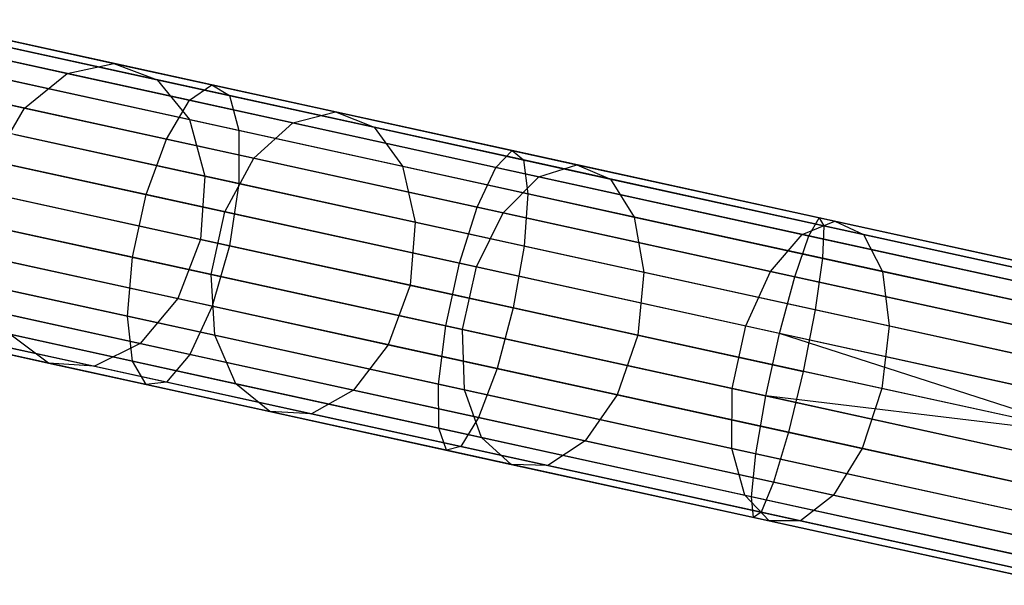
# Model space of a CAD drawing. Extents: x -189 to 189, y -189 to 189.
# Tile 157 of 256: x -171.55 to -165.17, y 35.05 to 38.72. Entities that reach past the tile are written whole.
import ezdxf

# ---------------------------------------------------------------- set-up
doc = ezdxf.new("R2010")
doc.units = 0
doc.header["$LTSCALE"] = 25.4
doc.layers.get('0').update_dxf_attribs({"linetype": 'CONTINUOUS'})

# ---------------------------------------------------------------- blocks, each defined once
blk = doc.blocks.new('CAMELEON-KENAI-C-12244_STL')
at = {"color": 0}
for p, q in [((-172.234, 38.7194, -151.9879), (-170.9384, 38.4356, -153.4994)), ((-172.234, 38.7194, -151.9879), (-170.9384, 38.4356, -153.4994)), ((-170.3033, 38.2966, -10.3392), (-172.188, 38.7093, -11.0629)), ((-170.3033, 38.2966, -10.3392), (-172.188, 38.7093, -11.0629)), ((-172.5643, 38.6602, -152.2335), (-171.2431, 38.3708, -153.7748)), ((-172.5643, 38.6602, -152.2335), (-171.2431, 38.3708, -153.7748)), ((-170.1903, 38.2273, -10.7333), (-172.0362, 38.6316, -11.4422)), ((-170.1903, 38.2273, -10.7333), (-172.0362, 38.6316, -11.4422)), ((-170.4478, 38.1967, -9.9623), (-172.3695, 38.6175, -10.7003)), ((-170.4478, 38.1967, -9.9623), (-172.3695, 38.6175, -10.7003)), ((-171.9267, 38.6076, -151.731), (-170.6578, 38.3297, -153.2114)), ((-171.9267, 38.6076, -151.731), (-170.6578, 38.3297, -153.2114)), ((-172.8604, 38.4402, -152.4255), (-171.5193, 38.1465, -153.99)), ((-172.8604, 38.4402, -152.4255), (-171.5193, 38.1465, -153.99)), ((-171.2431, 38.3708, -153.7748), (-170.9384, 38.4356, -153.4994)), ((-171.2431, 38.3708, -153.7748), (-170.9384, 38.4356, -153.4994)), ((-170.9384, 38.4356, -153.4994), (-169.5018, 38.121, -154.8708)), ((-170.9384, 38.4356, -153.4994), (-169.5018, 38.121, -154.8708)), ((-170.9384, 38.4356, -153.4994), (-170.6578, 38.3297, -153.2114)), ((-170.9384, 38.4356, -153.4994), (-170.6578, 38.3297, -153.2114)), ((-170.5987, 37.9449, -9.6678), (-172.5494, 38.3721, -10.4169)), ((-170.5987, 37.9449, -9.6678), (-172.5494, 38.3721, -10.4169)), ((-170.1283, 38.0009, -11.0766), (-171.9404, 38.3977, -11.7724)), ((-170.1283, 38.0009, -11.0766), (-171.9404, 38.3977, -11.7724)), ((-171.5193, 38.1465, -153.99), (-171.2431, 38.3708, -153.7748)), ((-171.5193, 38.1465, -153.99), (-171.2431, 38.3708, -153.7748)), ((-171.2431, 38.3708, -153.7748), (-169.7782, 38.05, -155.1732)), ((-171.2431, 38.3708, -153.7748), (-169.7782, 38.05, -155.1732)), ((-171.6955, 38.3441, -151.5073), (-170.4498, 38.0713, -152.9607)), ((-171.6955, 38.3441, -151.5073), (-170.4498, 38.0713, -152.9607)), ((-170.6578, 38.3297, -153.2114), (-169.2507, 38.0215, -154.5547)), ((-170.6578, 38.3297, -153.2114), (-169.2507, 38.0215, -154.5547)), ((-170.6578, 38.3297, -153.2114), (-170.4498, 38.0713, -152.9607)), ((-170.6578, 38.3297, -153.2114), (-170.4498, 38.0713, -152.9607)), ((-170.4478, 38.1967, -9.9623), (-170.3033, 38.2966, -10.3392)), ((-170.4478, 38.1967, -9.9623), (-170.3033, 38.2966, -10.3392)), ((-170.3033, 38.2966, -10.3392), (-170.1903, 38.2273, -10.7333)), ((-168.3562, 37.8701, -9.8167), (-170.3033, 38.2966, -10.3392)), ((-168.3562, 37.8701, -9.8167), (-170.3033, 38.2966, -10.3392)), ((-170.3033, 38.2966, -10.3392), (-170.1903, 38.2273, -10.7333)), ((-170.5987, 37.9449, -9.6678), (-170.4478, 38.1967, -9.9623)), ((-170.5987, 37.9449, -9.6678), (-170.4478, 38.1967, -9.9623)), ((-168.4624, 37.7618, -9.4296), (-170.4478, 38.1967, -9.9623)), ((-168.4624, 37.7618, -9.4296), (-170.4478, 38.1967, -9.9623)), ((-170.1903, 38.2273, -10.7333), (-170.1283, 38.0009, -11.0766)), ((-168.2832, 37.8097, -10.2216), (-170.1903, 38.2273, -10.7333)), ((-168.2832, 37.8097, -10.2216), (-170.1903, 38.2273, -10.7333)), ((-170.1903, 38.2273, -10.7333), (-170.1283, 38.0009, -11.0766)), ((-171.7192, 37.8014, -154.1077), (-171.5193, 38.1465, -153.99)), ((-171.7192, 37.8014, -154.1077), (-171.5193, 38.1465, -153.99)), ((-171.5193, 38.1465, -153.99), (-170.0323, 37.8208, -155.4095)), ((-171.5193, 38.1465, -153.99), (-170.0323, 37.8208, -155.4095)), ((-169.7782, 38.05, -155.1732), (-169.5018, 38.121, -154.8708)), ((-169.7782, 38.05, -155.1732), (-169.5018, 38.121, -154.8708)), ((-169.5018, 38.121, -154.8708), (-167.9384, 37.7786, -156.0885)), ((-169.5018, 38.121, -154.8708), (-167.9384, 37.7786, -156.0885)), ((-169.5018, 38.121, -154.8708), (-169.2507, 38.0215, -154.5547)), ((-169.5018, 38.121, -154.8708), (-169.2507, 38.0215, -154.5547)), ((-170.4498, 38.0713, -152.9607), (-169.0684, 37.7688, -154.2793)), ((-170.4498, 38.0713, -152.9607), (-169.0684, 37.7688, -154.2793)), ((-170.4498, 38.0713, -152.9607), (-170.3504, 37.7051, -152.7905)), ((-170.4498, 38.0713, -152.9607), (-170.3504, 37.7051, -152.7905)), ((-170.0323, 37.8208, -155.4095), (-169.7782, 38.05, -155.1732)), ((-170.0323, 37.8208, -155.4095), (-169.7782, 38.05, -155.1732)), ((-169.7782, 38.05, -155.1732), (-168.1842, 37.7009, -156.4148)), ((-169.7782, 38.05, -155.1732), (-168.1842, 37.7009, -156.4148)), ((-170.73, 37.5847, -9.5066), (-172.6965, 38.0154, -10.2618)), ((-170.73, 37.5847, -9.5066), (-172.6965, 38.0154, -10.2618)), ((-170.1279, 37.6564, -11.3095), (-171.9171, 38.0483, -11.9966)), ((-170.1279, 37.6564, -11.3095), (-171.9171, 38.0483, -11.9966)), ((-170.1283, 38.0009, -11.0766), (-170.1279, 37.6564, -11.3095)), ((-168.2561, 37.5909, -10.5742), (-170.1283, 38.0009, -11.0766)), ((-168.2561, 37.5909, -10.5742), (-170.1283, 38.0009, -11.0766)), ((-170.1283, 38.0009, -11.0766), (-170.1279, 37.6564, -11.3095)), ((-169.2507, 38.0215, -154.5547), (-167.7195, 37.6862, -155.7473)), ((-169.2507, 38.0215, -154.5547), (-167.7195, 37.6862, -155.7473)), ((-169.2507, 38.0215, -154.5547), (-169.0684, 37.7688, -154.2793)), ((-169.2507, 38.0215, -154.5547), (-169.0684, 37.7688, -154.2793)), ((-171.5804, 37.9745, -151.3555), (-170.3504, 37.7051, -152.7905)), ((-171.5804, 37.9745, -151.3555), (-170.3504, 37.7051, -152.7905)), ((-170.73, 37.5847, -9.5066), (-170.5987, 37.9449, -9.6678)), ((-170.73, 37.5847, -9.5066), (-170.5987, 37.9449, -9.6678)), ((-168.5834, 37.5035, -9.127), (-170.5987, 37.9449, -9.6678)), ((-168.5834, 37.5035, -9.127), (-170.5987, 37.9449, -9.6678)), ((-168.4624, 37.7618, -9.4296), (-168.3562, 37.8701, -9.8167)), ((-168.4624, 37.7618, -9.4296), (-168.3562, 37.8701, -9.8167)), ((-168.3562, 37.8701, -9.8167), (-168.2832, 37.8097, -10.2216)), ((-166.3671, 37.4345, -9.5011), (-168.3562, 37.8701, -9.8167)), ((-166.3671, 37.4345, -9.5011), (-168.3562, 37.8701, -9.8167)), ((-168.3562, 37.8701, -9.8167), (-168.2832, 37.8097, -10.2216)), ((-171.7192, 37.8014, -154.1077), (-170.2201, 37.4731, -155.5388)), ((-171.7192, 37.8014, -154.1077), (-170.2201, 37.4731, -155.5388)), ((-170.2201, 37.4731, -155.5388), (-170.0323, 37.8208, -155.4095)), ((-170.2201, 37.4731, -155.5388), (-170.0323, 37.8208, -155.4095)), ((-170.0323, 37.8208, -155.4095), (-168.4143, 37.4665, -156.6698)), ((-170.0323, 37.8208, -155.4095), (-168.4143, 37.4665, -156.6698)), ((-168.2832, 37.8097, -10.2216), (-168.2561, 37.5909, -10.5742)), ((-166.3351, 37.383, -9.9124), (-168.2832, 37.8097, -10.2216)), ((-166.3351, 37.383, -9.9124), (-168.2832, 37.8097, -10.2216)), ((-168.2832, 37.8097, -10.2216), (-168.2561, 37.5909, -10.5742)), ((-169.0684, 37.7688, -154.2793), (-167.5652, 37.4396, -155.4502)), ((-169.0684, 37.7688, -154.2793), (-167.5652, 37.4396, -155.4502)), ((-169.0684, 37.7688, -154.2793), (-168.9865, 37.4064, -154.0925)), ((-169.0684, 37.7688, -154.2793), (-168.9865, 37.4064, -154.0925)), ((-168.5834, 37.5035, -9.127), (-168.4624, 37.7618, -9.4296)), ((-168.5834, 37.5035, -9.127), (-168.4624, 37.7618, -9.4296)), ((-166.4341, 37.3176, -9.1077), (-168.4624, 37.7618, -9.4296)), ((-166.4341, 37.3176, -9.1077), (-168.4624, 37.7618, -9.4296)), ((-168.1842, 37.7009, -156.4148), (-167.9384, 37.7786, -156.0885)), ((-168.1842, 37.7009, -156.4148), (-167.9384, 37.7786, -156.0885)), ((-167.9384, 37.7786, -156.0885), (-166.2641, 37.412, -157.1402)), ((-167.9384, 37.7786, -156.0885), (-166.2641, 37.412, -157.1402)), ((-167.9384, 37.7786, -156.0885), (-167.7195, 37.6862, -155.7473)), ((-167.9384, 37.7786, -156.0885), (-167.7195, 37.6862, -155.7473)), ((-170.3504, 37.7051, -152.7905), (-170.3768, 37.2945, -152.7303)), ((-170.3504, 37.7051, -152.7905), (-170.3768, 37.2945, -152.7303)), ((-170.3504, 37.7051, -152.7905), (-168.9865, 37.4064, -154.0925)), ((-170.3504, 37.7051, -152.7905), (-168.9865, 37.4064, -154.0925)), ((-168.4143, 37.4665, -156.6698), (-168.1842, 37.7009, -156.4148)), ((-168.4143, 37.4665, -156.6698), (-168.1842, 37.7009, -156.4148)), ((-168.1842, 37.7009, -156.4148), (-166.477, 37.327, -157.4872)), ((-168.1842, 37.7009, -156.4148), (-166.477, 37.327, -157.4872)), ((-167.7195, 37.6862, -155.7473), (-166.0797, 37.3271, -156.7774)), ((-167.7195, 37.6862, -155.7473), (-166.0797, 37.3271, -156.7774)), ((-167.7195, 37.6862, -155.7473), (-167.5652, 37.4396, -155.4502)), ((-167.7195, 37.6862, -155.7473), (-167.5652, 37.4396, -155.4502)), ((-170.819, 37.1786, -9.5066), (-172.7855, 37.6092, -10.2618)), ((-170.819, 37.1786, -9.5066), (-172.7855, 37.6092, -10.2618)), ((-171.9705, 37.6436, -12.0759), (-170.1894, 37.2535, -11.3919)), ((-171.9705, 37.6436, -12.0759), (-170.1894, 37.2535, -11.3919)), ((-170.1279, 37.6564, -11.3095), (-170.1894, 37.2535, -11.3919)), ((-170.1279, 37.6564, -11.3095), (-170.1894, 37.2535, -11.3919)), ((-168.2794, 37.2516, -10.8135), (-170.1279, 37.6564, -11.3095)), ((-168.2794, 37.2516, -10.8135), (-170.1279, 37.6564, -11.3095)), ((-170.3768, 37.2945, -152.7303), (-171.6012, 37.5627, -151.3018)), ((-170.3768, 37.2945, -152.7303), (-171.6012, 37.5627, -151.3018)), ((-170.819, 37.1786, -9.5066), (-170.73, 37.5847, -9.5066)), ((-170.819, 37.1786, -9.5066), (-170.73, 37.5847, -9.5066)), ((-168.6983, 37.1398, -8.9614), (-170.73, 37.5847, -9.5066)), ((-168.6983, 37.1398, -8.9614), (-170.73, 37.5847, -9.5066)), ((-168.2561, 37.5909, -10.5742), (-168.2794, 37.2516, -10.8135)), ((-168.2561, 37.5909, -10.5742), (-168.2794, 37.2516, -10.8135)), ((-166.3435, 37.172, -10.2707), (-168.2561, 37.5909, -10.5742)), ((-166.3435, 37.172, -10.2707), (-168.2561, 37.5909, -10.5742)), ((-168.6983, 37.1398, -8.9614), (-168.5834, 37.5035, -9.127)), ((-168.6983, 37.1398, -8.9614), (-168.5834, 37.5035, -9.127)), ((-166.5246, 37.0526, -8.8003), (-168.5834, 37.5035, -9.127)), ((-166.5246, 37.0526, -8.8003), (-168.5834, 37.5035, -9.127)), ((-170.3091, 37.0669, -155.5388), (-170.2201, 37.4731, -155.5388)), ((-170.3091, 37.0669, -155.5388), (-170.2201, 37.4731, -155.5388)), ((-170.2201, 37.4731, -155.5388), (-168.5889, 37.1158, -156.8094)), ((-170.2201, 37.4731, -155.5388), (-168.5889, 37.1158, -156.8094)), ((-168.5889, 37.1158, -156.8094), (-168.4143, 37.4665, -156.6698)), ((-168.5889, 37.1158, -156.8094), (-168.4143, 37.4665, -156.6698)), ((-168.4143, 37.4665, -156.6698), (-166.6813, 37.0869, -157.7584)), ((-168.4143, 37.4665, -156.6698), (-166.6813, 37.0869, -157.7584)), ((-167.5652, 37.4396, -155.4502), (-165.9554, 37.087, -156.4614)), ((-167.5652, 37.4396, -155.4502), (-165.9554, 37.087, -156.4614)), ((-167.5652, 37.4396, -155.4502), (-167.5023, 37.0814, -155.2485)), ((-167.5652, 37.4396, -155.4502), (-167.5023, 37.0814, -155.2485)), ((-166.477, 37.327, -157.4872), (-166.2641, 37.412, -157.1402)), ((-166.477, 37.327, -157.4872), (-166.2641, 37.412, -157.1402)), ((-166.4341, 37.3176, -9.1077), (-166.3671, 37.4345, -9.5011)), ((-166.4341, 37.3176, -9.1077), (-166.3671, 37.4345, -9.5011)), ((-166.3671, 37.4345, -9.5011), (-166.3351, 37.383, -9.9124)), ((-164.3569, 36.9943, -9.3955), (-166.3671, 37.4345, -9.5011)), ((-164.3569, 36.9943, -9.3955), (-166.3671, 37.4345, -9.5011)), ((-166.3671, 37.4345, -9.5011), (-166.3351, 37.383, -9.9124)), ((-166.2641, 37.412, -157.1402), (-164.4956, 37.0246, -158.0154)), ((-166.2641, 37.412, -157.1402), (-164.4956, 37.0246, -158.0154)), ((-166.2641, 37.412, -157.1402), (-166.0797, 37.3271, -156.7774)), ((-166.2641, 37.412, -157.1402), (-166.0797, 37.3271, -156.7774)), ((-171.8081, 37.3952, -154.1077), (-170.3091, 37.0669, -155.5388)), ((-171.8081, 37.3952, -154.1077), (-170.3091, 37.0669, -155.5388)), ((-168.9865, 37.4064, -154.0925), (-169.019, 36.9972, -154.0264)), ((-168.9865, 37.4064, -154.0925), (-169.019, 36.9972, -154.0264)), ((-168.9865, 37.4064, -154.0925), (-167.5023, 37.0814, -155.2485)), ((-168.9865, 37.4064, -154.0925), (-167.5023, 37.0814, -155.2485)), ((-166.3351, 37.383, -9.9124), (-166.3435, 37.172, -10.2707)), ((-166.3351, 37.383, -9.9124), (-166.3435, 37.172, -10.2707)), ((-164.3662, 36.9518, -9.809), (-166.3351, 37.383, -9.9124)), ((-164.3662, 36.9518, -9.809), (-166.3351, 37.383, -9.9124)), ((-170.3768, 37.2945, -152.7303), (-170.5244, 36.9105, -152.7905)), ((-170.3768, 37.2945, -152.7303), (-170.5244, 36.9105, -152.7905)), ((-169.019, 36.9972, -154.0264), (-170.3768, 37.2945, -152.7303)), ((-169.019, 36.9972, -154.0264), (-170.3768, 37.2945, -152.7303)), ((-166.6813, 37.0869, -157.7584), (-166.477, 37.327, -157.4872)), ((-166.6813, 37.0869, -157.7584), (-166.477, 37.327, -157.4872)), ((-166.5246, 37.0526, -8.8003), (-166.4341, 37.3176, -9.1077)), ((-166.5246, 37.0526, -8.8003), (-166.4341, 37.3176, -9.1077)), ((-166.477, 37.327, -157.4872), (-164.6736, 36.9321, -158.3797)), ((-166.477, 37.327, -157.4872), (-164.6736, 36.9321, -158.3797)), ((-164.3844, 36.8687, -9), (-166.4341, 37.3176, -9.1077)), ((-164.3844, 36.8687, -9), (-166.4341, 37.3176, -9.1077)), ((-166.0797, 37.3271, -156.7774), (-164.3475, 36.9477, -157.6346)), ((-166.0797, 37.3271, -156.7774), (-164.3475, 36.9477, -157.6346)), ((-166.0797, 37.3271, -156.7774), (-165.9554, 37.087, -156.4614)), ((-166.0797, 37.3271, -156.7774), (-165.9554, 37.087, -156.4614)), ((-170.8502, 36.7965, -9.6678), (-172.8009, 37.2237, -10.4169)), ((-170.8502, 36.7965, -9.6678), (-172.8009, 37.2237, -10.4169)), ((-170.302, 36.8618, -11.3095), (-172.0912, 37.2536, -11.9966)), ((-170.302, 36.8618, -11.3095), (-172.0912, 37.2536, -11.9966)), ((-170.1894, 37.2535, -11.3919), (-170.302, 36.8618, -11.3095)), ((-170.1894, 37.2535, -11.3919), (-170.302, 36.8618, -11.3095)), ((-170.1894, 37.2535, -11.3919), (-168.3493, 36.8505, -10.8981)), ((-170.1894, 37.2535, -11.3919), (-168.3493, 36.8505, -10.8981)), ((-168.2794, 37.2516, -10.8135), (-168.3493, 36.8505, -10.8981)), ((-168.2794, 37.2516, -10.8135), (-168.3493, 36.8505, -10.8981)), ((-166.3911, 36.838, -10.5138), (-168.2794, 37.2516, -10.8135)), ((-166.3911, 36.838, -10.5138), (-168.2794, 37.2516, -10.8135)), ((-171.7544, 37.1799, -151.3555), (-170.5244, 36.9105, -152.7905)), ((-171.7544, 37.1799, -151.3555), (-170.5244, 36.9105, -152.7905)), ((-170.8502, 36.7965, -9.6678), (-170.819, 37.1786, -9.5066)), ((-170.8502, 36.7965, -9.6678), (-170.819, 37.1786, -9.5066)), ((-168.7872, 36.7336, -8.9614), (-170.819, 37.1786, -9.5066)), ((-168.7872, 36.7336, -8.9614), (-170.819, 37.1786, -9.5066)), ((-166.3435, 37.172, -10.2707), (-166.3911, 36.838, -10.5138)), ((-166.3435, 37.172, -10.2707), (-166.3911, 36.838, -10.5138)), ((-164.4107, 36.7487, -10.1691), (-166.3435, 37.172, -10.2707)), ((-164.4107, 36.7487, -10.1691), (-166.3435, 37.172, -10.2707)), ((-168.7872, 36.7336, -8.9614), (-168.6983, 37.1398, -8.9614)), ((-168.7872, 36.7336, -8.9614), (-168.6983, 37.1398, -8.9614)), ((-166.6227, 36.6852, -8.632), (-168.6983, 37.1398, -8.9614)), ((-166.6227, 36.6852, -8.632), (-168.6983, 37.1398, -8.9614)), ((-168.6778, 36.7096, -156.8094), (-168.5889, 37.1158, -156.8094)), ((-168.6778, 36.7096, -156.8094), (-168.5889, 37.1158, -156.8094)), ((-168.5889, 37.1158, -156.8094), (-166.8418, 36.7332, -157.9068)), ((-168.5889, 37.1158, -156.8094), (-166.8418, 36.7332, -157.9068)), ((-170.2838, 36.6725, -155.4095), (-170.3091, 37.0669, -155.5388)), ((-170.3091, 37.0669, -155.5388), (-168.6778, 36.7096, -156.8094)), ((-170.3091, 37.0669, -155.5388), (-168.6778, 36.7096, -156.8094)), ((-170.2838, 36.6725, -155.4095), (-170.3091, 37.0669, -155.5388)), ((-167.5023, 37.0814, -155.2485), (-167.5416, 36.6736, -155.1772)), ((-167.5023, 37.0814, -155.2485), (-167.5416, 36.6736, -155.1772)), ((-167.5023, 37.0814, -155.2485), (-165.9128, 36.7333, -156.2469)), ((-167.5023, 37.0814, -155.2485), (-165.9128, 36.7333, -156.2469)), ((-166.8418, 36.7332, -157.9068), (-166.6813, 37.0869, -157.7584)), ((-166.8418, 36.7332, -157.9068), (-166.6813, 37.0869, -157.7584)), ((-166.6813, 37.0869, -157.7584), (-164.8508, 36.686, -158.6642)), ((-166.6813, 37.0869, -157.7584), (-164.8508, 36.686, -158.6642)), ((-166.6227, 36.6852, -8.632), (-166.5246, 37.0526, -8.8003)), ((-166.6227, 36.6852, -8.632), (-166.5246, 37.0526, -8.8003)), ((-164.4439, 36.5969, -8.691), (-166.5246, 37.0526, -8.8003)), ((-164.4439, 36.5969, -8.691), (-166.5246, 37.0526, -8.8003)), ((-165.9554, 37.087, -156.4614), (-164.2549, 36.7146, -157.3029)), ((-165.9554, 37.087, -156.4614), (-164.2549, 36.7146, -157.3029)), ((-165.9554, 37.087, -156.4614), (-165.9128, 36.7333, -156.2469)), ((-165.9554, 37.087, -156.4614), (-165.9128, 36.7333, -156.2469)), ((-171.7708, 36.9981, -153.99), (-170.2838, 36.6725, -155.4095)), ((-171.7708, 36.9981, -153.99), (-170.2838, 36.6725, -155.4095)), ((-169.019, 36.9972, -154.0264), (-169.1605, 36.6118, -154.0925)), ((-169.019, 36.9972, -154.0264), (-169.1605, 36.6118, -154.0925)), ((-167.5416, 36.6736, -155.1772), (-169.019, 36.9972, -154.0264)), ((-167.5416, 36.6736, -155.1772), (-169.019, 36.9972, -154.0264)), ((-170.8183, 36.5047, -9.9623), (-172.74, 36.9256, -10.7003)), ((-170.8183, 36.5047, -9.9623), (-172.74, 36.9256, -10.7003)), ((-170.4462, 36.549, -11.0766), (-172.2583, 36.9459, -11.7724)), ((-170.4462, 36.549, -11.0766), (-172.2583, 36.9459, -11.7724)), ((-170.5244, 36.9105, -152.7905), (-170.7677, 36.6194, -152.9607)), ((-170.5244, 36.9105, -152.7905), (-170.7677, 36.6194, -152.9607)), ((-170.5244, 36.9105, -152.7905), (-169.1605, 36.6118, -154.0925)), ((-170.5244, 36.9105, -152.7905), (-169.1605, 36.6118, -154.0925)), ((-172.0135, 36.8922, -151.5073), (-170.7677, 36.6194, -152.9607)), ((-172.0135, 36.8922, -151.5073), (-170.7677, 36.6194, -152.9607)), ((-170.302, 36.8618, -11.3095), (-170.4462, 36.549, -11.0766)), ((-170.302, 36.8618, -11.3095), (-170.4462, 36.549, -11.0766)), ((-168.4535, 36.457, -10.8135), (-170.302, 36.8618, -11.3095)), ((-168.4535, 36.457, -10.8135), (-170.302, 36.8618, -11.3095)), ((-168.3493, 36.8505, -10.8981), (-168.4535, 36.457, -10.8135)), ((-168.3493, 36.8505, -10.8981), (-168.4535, 36.457, -10.8135)), ((-168.3493, 36.8505, -10.8981), (-166.4694, 36.4388, -10.5998)), ((-168.3493, 36.8505, -10.8981), (-166.4694, 36.4388, -10.5998)), ((-166.3911, 36.838, -10.5138), (-166.4694, 36.4388, -10.5998)), ((-166.3911, 36.838, -10.5138), (-166.4694, 36.4388, -10.5998)), ((-164.4826, 36.4201, -10.4135), (-166.3911, 36.838, -10.5138)), ((-164.4826, 36.4201, -10.4135), (-166.3911, 36.838, -10.5138)), ((-172.6595, 36.7764, -151.9879), (-171.3639, 36.4926, -153.4994)), ((-172.6595, 36.7764, -151.9879), (-171.3639, 36.4926, -153.4994)), ((-170.5972, 36.3692, -10.7333), (-172.4431, 36.7735, -11.4422)), ((-170.5972, 36.3692, -10.7333), (-172.4431, 36.7735, -11.4422)), ((-170.8183, 36.5047, -9.9623), (-170.8502, 36.7965, -9.6678)), ((-168.8349, 36.3552, -9.127), (-170.8502, 36.7965, -9.6678)), ((-170.8183, 36.5047, -9.9623), (-170.8502, 36.7965, -9.6678)), ((-168.8349, 36.3552, -9.127), (-170.8502, 36.7965, -9.6678)), ((-170.7288, 36.3536, -10.3392), (-172.6135, 36.7663, -11.0629)), ((-170.7288, 36.3536, -10.3392), (-172.6135, 36.7663, -11.0629)), ((-172.3337, 36.7495, -151.731), (-171.0647, 36.4716, -153.2114)), ((-172.3337, 36.7495, -151.731), (-171.0647, 36.4716, -153.2114)), ((-168.8349, 36.3552, -9.127), (-168.7872, 36.7336, -8.9614)), ((-168.8349, 36.3552, -9.127), (-168.7872, 36.7336, -8.9614)), ((-166.7117, 36.279, -8.632), (-168.7872, 36.7336, -8.9614)), ((-166.7117, 36.279, -8.632), (-168.7872, 36.7336, -8.9614)), ((-168.6658, 36.3181, -156.6698), (-168.6778, 36.7096, -156.8094)), ((-168.6778, 36.7096, -156.8094), (-166.9308, 36.327, -157.9068)), ((-168.6778, 36.7096, -156.8094), (-166.9308, 36.327, -157.9068)), ((-168.6658, 36.3181, -156.6698), (-168.6778, 36.7096, -156.8094)), ((-166.9308, 36.327, -157.9068), (-166.8418, 36.7332, -157.9068)), ((-166.9308, 36.327, -157.9068), (-166.8418, 36.7332, -157.9068)), ((-166.8418, 36.7332, -157.9068), (-164.9964, 36.3291, -158.82)), ((-166.8418, 36.7332, -157.9068), (-164.9964, 36.3291, -158.82)), ((-165.9128, 36.7333, -156.2469), (-165.9593, 36.3271, -156.1711)), ((-165.9128, 36.7333, -156.2469), (-165.9593, 36.3271, -156.1711)), ((-165.9128, 36.7333, -156.2469), (-164.2338, 36.3656, -157.0778)), ((-165.9128, 36.7333, -156.2469), (-164.2338, 36.3656, -157.0778)), ((-171.3639, 36.4926, -153.4994), (-171.6137, 36.6789, -153.7748)), ((-171.6137, 36.6789, -153.7748), (-170.1488, 36.3581, -155.1732)), ((-171.6137, 36.6789, -153.7748), (-170.1488, 36.3581, -155.1732)), ((-171.3639, 36.4926, -153.4994), (-171.6137, 36.6789, -153.7748)), ((-170.1488, 36.3581, -155.1732), (-170.2838, 36.6725, -155.4095)), ((-170.2838, 36.6725, -155.4095), (-168.6658, 36.3181, -156.6698)), ((-170.2838, 36.6725, -155.4095), (-168.6658, 36.3181, -156.6698)), ((-170.1488, 36.3581, -155.1732), (-170.2838, 36.6725, -155.4095)), ((-167.5416, 36.6736, -155.1772), (-167.6764, 36.2868, -155.2485)), ((-167.5416, 36.6736, -155.1772), (-167.6764, 36.2868, -155.2485)), ((-165.9593, 36.3271, -156.1711), (-167.5416, 36.6736, -155.1772)), ((-165.9593, 36.3271, -156.1711), (-167.5416, 36.6736, -155.1772)), ((-166.7117, 36.279, -8.632), (-166.6227, 36.6852, -8.632)), ((-166.7117, 36.279, -8.632), (-166.6227, 36.6852, -8.632)), ((-164.5696, 36.0228, -8.5), (-166.6227, 36.6852, -8.632)), ((-164.5696, 36.0228, -8.5), (-166.6227, 36.6852, -8.632)), ((-164.5252, 36.2259, -8.5219), (-166.6227, 36.6852, -8.632)), ((-164.5252, 36.2259, -8.5219), (-166.6227, 36.6852, -8.632)), ((-170.7677, 36.6194, -152.9607), (-171.0647, 36.4716, -153.2114)), ((-170.7677, 36.6194, -152.9607), (-171.0647, 36.4716, -153.2114)), ((-170.7677, 36.6194, -152.9607), (-169.3864, 36.3169, -154.2793)), ((-170.7677, 36.6194, -152.9607), (-169.3864, 36.3169, -154.2793)), ((-169.1605, 36.6118, -154.0925), (-169.3864, 36.3169, -154.2793)), ((-169.1605, 36.6118, -154.0925), (-169.3864, 36.3169, -154.2793)), ((-169.1605, 36.6118, -154.0925), (-167.6764, 36.2868, -155.2485)), ((-169.1605, 36.6118, -154.0925), (-167.6764, 36.2868, -155.2485)), ((-170.4462, 36.549, -11.0766), (-170.5972, 36.3692, -10.7333)), ((-170.4462, 36.549, -11.0766), (-170.5972, 36.3692, -10.7333)), ((-168.5741, 36.139, -10.5742), (-170.4462, 36.549, -11.0766)), ((-168.5741, 36.139, -10.5742), (-170.4462, 36.549, -11.0766)), ((-171.0647, 36.4716, -153.2114), (-171.3639, 36.4926, -153.4994)), ((-171.3639, 36.4926, -153.4994), (-169.9273, 36.178, -154.8708)), ((-171.3639, 36.4926, -153.4994), (-169.9273, 36.178, -154.8708)), ((-171.0647, 36.4716, -153.2114), (-171.3639, 36.4926, -153.4994)), ((-171.0647, 36.4716, -153.2114), (-169.6576, 36.1634, -154.5547)), ((-171.0647, 36.4716, -153.2114), (-169.6576, 36.1634, -154.5547)), ((-170.7288, 36.3536, -10.3392), (-170.8183, 36.5047, -9.9623)), ((-168.8329, 36.0699, -9.4296), (-170.8183, 36.5047, -9.9623)), ((-170.7288, 36.3536, -10.3392), (-170.8183, 36.5047, -9.9623)), ((-168.8329, 36.0699, -9.4296), (-170.8183, 36.5047, -9.9623)), ((-168.4535, 36.457, -10.8135), (-168.5741, 36.139, -10.5742)), ((-168.4535, 36.457, -10.8135), (-168.5741, 36.139, -10.5742)), ((-166.5651, 36.0434, -10.5138), (-168.4535, 36.457, -10.8135)), ((-166.5651, 36.0434, -10.5138), (-168.4535, 36.457, -10.8135)), ((-166.4694, 36.4388, -10.5998), (-166.5651, 36.0434, -10.5138)), ((-166.4694, 36.4388, -10.5998), (-166.5651, 36.0434, -10.5138)), ((-164.5696, 36.0228, -10.5), (-166.4694, 36.4388, -10.5998)), ((-164.5696, 36.0228, -10.5), (-166.4694, 36.4388, -10.5998)), ((-170.5972, 36.3692, -10.7333), (-170.7288, 36.3536, -10.3392)), ((-170.5972, 36.3692, -10.7333), (-170.7288, 36.3536, -10.3392)), ((-168.7817, 35.9271, -9.8167), (-170.7288, 36.3536, -10.3392)), ((-168.7817, 35.9271, -9.8167), (-170.7288, 36.3536, -10.3392)), ((-168.6902, 35.9516, -10.2216), (-170.5972, 36.3692, -10.7333)), ((-168.6902, 35.9516, -10.2216), (-170.5972, 36.3692, -10.7333)), ((-169.9273, 36.178, -154.8708), (-170.1488, 36.3581, -155.1732)), ((-170.1488, 36.3581, -155.1732), (-168.5547, 36.009, -156.4148)), ((-170.1488, 36.3581, -155.1732), (-168.5547, 36.009, -156.4148)), ((-169.9273, 36.178, -154.8708), (-170.1488, 36.3581, -155.1732)), ((-168.8329, 36.0699, -9.4296), (-168.8349, 36.3552, -9.127)), ((-166.7761, 35.9043, -8.8003), (-168.8349, 36.3552, -9.127)), ((-168.8329, 36.0699, -9.4296), (-168.8349, 36.3552, -9.127)), ((-166.7761, 35.9043, -8.8003), (-168.8349, 36.3552, -9.127)), ((-166.9328, 35.9386, -157.7584), (-166.9308, 36.327, -157.9068)), ((-166.9328, 35.9386, -157.7584), (-166.9308, 36.327, -157.9068)), ((-166.9308, 36.327, -157.9068), (-165.0854, 35.9229, -158.82)), ((-166.9308, 36.327, -157.9068), (-165.0854, 35.9229, -158.82)), ((-165.9593, 36.3271, -156.1711), (-166.0868, 35.9387, -156.2469)), ((-165.9593, 36.3271, -156.1711), (-166.0868, 35.9387, -156.2469)), ((-164.2879, 35.9611, -156.9982), (-165.9593, 36.3271, -156.1711)), ((-164.2879, 35.9611, -156.9982), (-165.9593, 36.3271, -156.1711)), ((-169.3864, 36.3169, -154.2793), (-169.6576, 36.1634, -154.5547)), ((-169.3864, 36.3169, -154.2793), (-169.6576, 36.1634, -154.5547)), ((-169.3864, 36.3169, -154.2793), (-167.8832, 35.9877, -155.4502)), ((-169.3864, 36.3169, -154.2793), (-167.8832, 35.9877, -155.4502)), ((-168.5547, 36.009, -156.4148), (-168.6658, 36.3181, -156.6698)), ((-168.6658, 36.3181, -156.6698), (-166.9328, 35.9386, -157.7584)), ((-168.6658, 36.3181, -156.6698), (-166.9328, 35.9386, -157.7584)), ((-168.5547, 36.009, -156.4148), (-168.6658, 36.3181, -156.6698)), ((-167.6764, 36.2868, -155.2485), (-167.8832, 35.9877, -155.4502)), ((-167.6764, 36.2868, -155.2485), (-167.8832, 35.9877, -155.4502)), ((-167.6764, 36.2868, -155.2485), (-166.0868, 35.9387, -156.2469)), ((-167.6764, 36.2868, -155.2485), (-166.0868, 35.9387, -156.2469)), ((-166.7761, 35.9043, -8.8003), (-166.7117, 36.279, -8.632)), ((-166.7761, 35.9043, -8.8003), (-166.7117, 36.279, -8.632)), ((-164.6141, 35.8197, -8.5219), (-166.7117, 36.279, -8.632)), ((-164.6141, 35.8197, -8.5219), (-166.7117, 36.279, -8.632)), ((-164.5696, 36.0228, -8.5), (-166.7117, 36.279, -8.632)), ((-164.5696, 36.0228, -8.5), (-166.7117, 36.279, -8.632)), ((-169.6576, 36.1634, -154.5547), (-169.9273, 36.178, -154.8708)), ((-169.9273, 36.178, -154.8708), (-168.364, 35.8356, -156.0885)), ((-169.9273, 36.178, -154.8708), (-168.364, 35.8356, -156.0885)), ((-169.6576, 36.1634, -154.5547), (-169.9273, 36.178, -154.8708)), ((-169.6576, 36.1634, -154.5547), (-168.1264, 35.8281, -155.7473)), ((-169.6576, 36.1634, -154.5547), (-168.1264, 35.8281, -155.7473)), ((-168.5741, 36.139, -10.5742), (-168.6902, 35.9516, -10.2216)), ((-168.5741, 36.139, -10.5742), (-168.6902, 35.9516, -10.2216)), ((-166.6615, 35.7201, -10.2707), (-168.5741, 36.139, -10.5742)), ((-166.6615, 35.7201, -10.2707), (-168.5741, 36.139, -10.5742)), ((-168.7817, 35.9271, -9.8167), (-168.8329, 36.0699, -9.4296)), ((-166.8047, 35.6257, -9.1077), (-168.8329, 36.0699, -9.4296)), ((-168.7817, 35.9271, -9.8167), (-168.8329, 36.0699, -9.4296)), ((-166.8047, 35.6257, -9.1077), (-168.8329, 36.0699, -9.4296)), ((-168.364, 35.8356, -156.0885), (-168.5547, 36.009, -156.4148)), ((-168.5547, 36.009, -156.4148), (-166.8475, 35.6351, -157.4872)), ((-168.5547, 36.009, -156.4148), (-166.8475, 35.6351, -157.4872)), ((-168.364, 35.8356, -156.0885), (-168.5547, 36.009, -156.4148)), ((-166.5651, 36.0434, -10.5138), (-166.6615, 35.7201, -10.2707)), ((-166.5651, 36.0434, -10.5138), (-166.6615, 35.7201, -10.2707)), ((-164.6567, 35.6255, -10.4135), (-166.5651, 36.0434, -10.5138)), ((-164.6567, 35.6255, -10.4135), (-166.5651, 36.0434, -10.5138)), ((-168.6902, 35.9516, -10.2216), (-168.7817, 35.9271, -9.8167)), ((-168.6902, 35.9516, -10.2216), (-168.7817, 35.9271, -9.8167)), ((-166.742, 35.5249, -9.9124), (-168.6902, 35.9516, -10.2216)), ((-166.742, 35.5249, -9.9124), (-168.6902, 35.9516, -10.2216)), ((-167.8832, 35.9877, -155.4502), (-168.1264, 35.8281, -155.7473)), ((-167.8832, 35.9877, -155.4502), (-168.1264, 35.8281, -155.7473)), ((-167.8832, 35.9877, -155.4502), (-166.2733, 35.6351, -156.4614)), ((-167.8832, 35.9877, -155.4502), (-166.2733, 35.6351, -156.4614)), ((-166.7926, 35.4915, -9.5011), (-168.7817, 35.9271, -9.8167)), ((-166.7926, 35.4915, -9.5011), (-168.7817, 35.9271, -9.8167)), ((-166.8475, 35.6351, -157.4872), (-166.9328, 35.9386, -157.7584)), ((-166.9328, 35.9386, -157.7584), (-165.1022, 35.5377, -158.6642)), ((-166.9328, 35.9386, -157.7584), (-165.1022, 35.5377, -158.6642)), ((-166.8475, 35.6351, -157.4872), (-166.9328, 35.9386, -157.7584)), ((-166.8047, 35.6257, -9.1077), (-166.7761, 35.9043, -8.8003)), ((-166.8047, 35.6257, -9.1077), (-166.7761, 35.9043, -8.8003)), ((-164.6954, 35.4486, -8.691), (-166.7761, 35.9043, -8.8003)), ((-164.6954, 35.4486, -8.691), (-166.7761, 35.9043, -8.8003)), ((-166.0868, 35.9387, -156.2469), (-166.2733, 35.6351, -156.4614)), ((-166.0868, 35.9387, -156.2469), (-166.2733, 35.6351, -156.4614)), ((-166.0868, 35.9387, -156.2469), (-164.4078, 35.571, -157.0778)), ((-166.0868, 35.9387, -156.2469), (-164.4078, 35.571, -157.0778)), ((-168.1264, 35.8281, -155.7473), (-168.364, 35.8356, -156.0885)), ((-168.364, 35.8356, -156.0885), (-166.6897, 35.469, -157.1402)), ((-168.364, 35.8356, -156.0885), (-166.6897, 35.469, -157.1402)), ((-168.1264, 35.8281, -155.7473), (-168.364, 35.8356, -156.0885)), ((-168.1264, 35.8281, -155.7473), (-166.4866, 35.469, -156.7774)), ((-168.1264, 35.8281, -155.7473), (-166.4866, 35.469, -156.7774)), ((-166.6615, 35.7201, -10.2707), (-166.742, 35.5249, -9.9124)), ((-166.6615, 35.7201, -10.2707), (-166.742, 35.5249, -9.9124)), ((-164.7286, 35.2968, -10.1691), (-166.6615, 35.7201, -10.2707)), ((-164.7286, 35.2968, -10.1691), (-166.6615, 35.7201, -10.2707)), ((-166.6897, 35.469, -157.1402), (-166.8475, 35.6351, -157.4872)), ((-166.8475, 35.6351, -157.4872), (-165.0441, 35.2401, -158.3797)), ((-166.8475, 35.6351, -157.4872), (-165.0441, 35.2401, -158.3797)), ((-166.6897, 35.469, -157.1402), (-166.8475, 35.6351, -157.4872)), ((-166.7926, 35.4915, -9.5011), (-166.8047, 35.6257, -9.1077)), ((-164.7549, 35.1768, -9), (-166.8047, 35.6257, -9.1077)), ((-166.7926, 35.4915, -9.5011), (-166.8047, 35.6257, -9.1077)), ((-164.7549, 35.1768, -9), (-166.8047, 35.6257, -9.1077)), ((-166.2733, 35.6351, -156.4614), (-166.4866, 35.469, -156.7774)), ((-166.2733, 35.6351, -156.4614), (-166.4866, 35.469, -156.7774)), ((-166.2733, 35.6351, -156.4614), (-164.5728, 35.2627, -157.3029)), ((-166.2733, 35.6351, -156.4614), (-164.5728, 35.2627, -157.3029)), ((-166.742, 35.5249, -9.9124), (-166.7926, 35.4915, -9.5011)), ((-166.742, 35.5249, -9.9124), (-166.7926, 35.4915, -9.5011)), ((-164.7731, 35.0937, -9.809), (-166.742, 35.5249, -9.9124)), ((-164.7731, 35.0937, -9.809), (-166.742, 35.5249, -9.9124)), ((-164.7824, 35.0513, -9.3955), (-166.7926, 35.4915, -9.5011)), ((-164.7824, 35.0513, -9.3955), (-166.7926, 35.4915, -9.5011)), ((-166.4866, 35.469, -156.7774), (-166.6897, 35.469, -157.1402)), ((-166.6897, 35.469, -157.1402), (-164.9211, 35.0816, -158.0154)), ((-166.6897, 35.469, -157.1402), (-164.9211, 35.0816, -158.0154)), ((-166.4866, 35.469, -156.7774), (-166.6897, 35.469, -157.1402)), ((-166.4866, 35.469, -156.7774), (-164.7544, 35.0896, -157.6346)), ((-166.4866, 35.469, -156.7774), (-164.7544, 35.0896, -157.6346))]:
    blk.add_line(p, q, dxfattribs=at)

msp = doc.modelspace()

# ---------------------------------------------------------------- block references
at = {"color": 0}
msp.add_blockref('CAMELEON-KENAI-C-12244_STL', (0, 0), dxfattribs=at)

doc.saveas('drawing.dxf')
